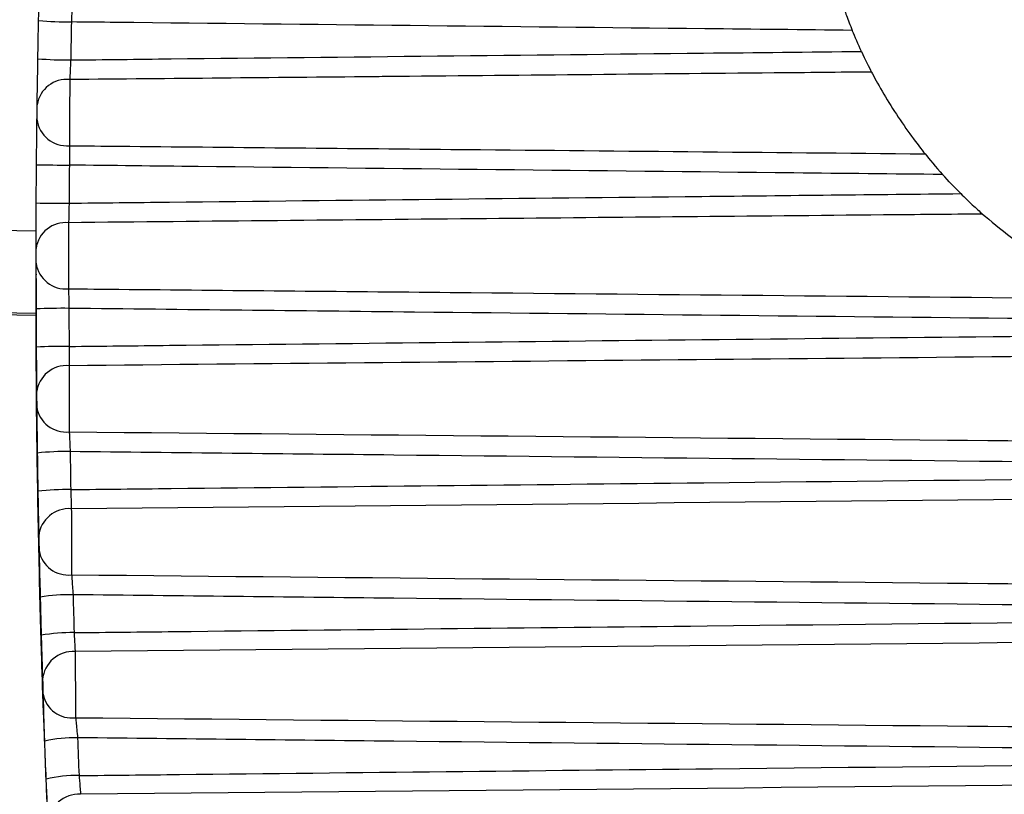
# Model space of a CAD drawing. Header units: millimetres. Extents: x -117 to 444, y -157 to 472.
# Tile 103 of 160: x 285.08 to 288.08, y 121.68 to 124.04. Entities that reach past the tile are written whole.
import ezdxf

# ---------------------------------------------------------------- set-up
doc = ezdxf.new("R2010")
doc.units = ezdxf.units.MM

msp = doc.modelspace()

# ---------------------------------------------------------------- linework, layer by layer
at = {"color": 7, "linetype": 'Continuous', "lineweight": 25}
for p, q in [((284.6021, 123.409), (285.1268, 123.3998)), ((285.1266, 123.2683), (285.1266, 123.2662)), ((285.1273, 123.1482), (284.4792, 123.1595)), ((284.4792, 123.1549), (285.1273, 123.1436)), ((285.1267, 123.1436), (285.1268, 123.1317)), ((285.1492, 121.9435), (285.1495, 121.9262)), ((285.1495, 121.9371), (285.1495, 121.9262))]:
    msp.add_line(p, q, dxfattribs=at)
for centre, radius, start, end in [((285.2321, 125.1576), 1.121, 265.001, 270.1173), ((285.2315, 125.3337), 1.413, 265.9706, 270.0282), ((285.2197, 123.7708), 0.0906, 83.9354, 171.4333), ((285.2204, 123.7506), 0.0915, 186.6383, 275.1633), ((285.2477, 128.6998), 5.0995, 268.656, 269.7796), ((285.7427, 218.5134), 95.0304, 269.628907, 269.689199), ((285.217, 123.3343), 0.0911, 84.4711, 172.4855), ((285.2168, 123.3141), 0.0909, 187.6979, 275.6778), ((285.2073, 121.1707), 1.9934, 89.4402, 92.3152), ((285.2108, 121.5919), 1.4562, 89.3507, 93.287), ((285.2194, 122.8979), 0.0917, 84.9825, 173.5253), ((285.2181, 122.8777), 0.0904, 188.7706, 276.2162), ((285.2175, 121.8912), 0.8367, 89.1072, 95.9653), ((285.2199, 121.8863), 0.7257, 89.0209, 96.9316), ((285.2268, 122.4617), 0.0922, 85.4696, 174.5533), ((285.2244, 122.4415), 0.0898, 189.857, 276.7784), ((285.228, 121.7594), 0.5323, 88.7885, 99.5933), ((285.2315, 121.6901), 0.4861, 88.7074, 100.5497), ((285.2391, 122.0259), 0.0928, 85.9321, 175.57), ((285.2357, 122.0055), 0.0893, 190.9579, 277.3639), ((285.2428, 121.4633), 0.3927, 88.4914, 103.1866), ((285.2474, 121.3732), 0.3677, 88.4174, 104.129), ((285.2565, 121.5905), 0.0933, 86.3701, 176.5757)]:
    msp.add_arc(centre, radius, start, end, dxfattribs=at)
for points in [[(285.1344, 124.0408), (285.1355, 124.0945), (285.1367, 124.1459), (285.1375, 124.1779)], [(285.1323, 123.9242), (285.1329, 123.9631), (285.1337, 124.0019), (285.1344, 124.0408)], [(285.2344, 124.0365), (285.2336, 123.9979), (285.2329, 123.9593), (285.2322, 123.9207)], [(287.6399, 123.9466), (287.6301, 123.9678), (287.6208, 123.9893), (287.612, 124.0109)], [(287.6399, 123.9466), (287.6512, 123.9223), (287.6631, 123.8985), (287.6708, 123.8839)], [(285.1301, 123.7843), (285.1306, 123.818), (285.1313, 123.8705), (285.1323, 123.9242)], [(285.1281, 123.6017), (285.1285, 123.6554), (285.1291, 123.7072), (285.1295, 123.74)], [(287.8336, 123.6348), (287.8461, 123.6191), (287.8664, 123.5947), (287.8871, 123.5717)], [(285.1272, 123.4849), (285.1275, 123.5238), (285.1277, 123.5628), (285.1281, 123.6017)], [(285.2281, 123.6003), (285.2277, 123.5617), (285.2274, 123.523), (285.2272, 123.4843)], [(287.9425, 123.5135), (287.9235, 123.5324), (287.9051, 123.5518), (287.8871, 123.5717)], [(285.1267, 123.3463), (285.1268, 123.3792), (285.1269, 123.4312), (285.1272, 123.4849)], [(285.1268, 123.1625), (285.1266, 123.2162), (285.1266, 123.2685), (285.1266, 123.302)], [(285.2268, 123.164), (285.2269, 123.1253), (285.227, 123.0867), (285.2273, 123.048)], [(285.1273, 123.0457), (285.127, 123.0846), (285.1269, 123.1236), (285.1268, 123.1625)], [(285.1268, 123.1317), (285.1269, 123.0927), (285.127, 123.0538), (285.1273, 123.0149)], [(285.1283, 122.9083), (285.128, 122.9405), (285.1276, 122.992), (285.1273, 123.0457)], [(285.1273, 123.0149), (285.1276, 122.9612), (285.128, 122.9093), (285.1283, 122.8766)], [(288.8239, 123.0233), (287.6251, 123.012), (286.4263, 123.0007), (285.2274, 122.9893)], [(285.1305, 122.7233), (285.1297, 122.777), (285.1291, 122.8297), (285.1288, 122.864)], [(285.1288, 122.8323), (285.1291, 122.7986), (285.1297, 122.7461), (285.1305, 122.6924)], [(285.1324, 122.6067), (285.1317, 122.6456), (285.1311, 122.6844), (285.1305, 122.7233)], [(285.2305, 122.7277), (285.2311, 122.6891), (285.2317, 122.6505), (285.2323, 122.6119)], [(285.1305, 122.6924), (285.1311, 122.6535), (285.1317, 122.6147), (285.1324, 122.5758)], [(285.135, 122.4705), (285.1343, 122.502), (285.1333, 122.553), (285.1324, 122.6067)], [(285.1324, 122.5758), (285.1333, 122.5221), (285.1343, 122.4707), (285.135, 122.4387)], [(285.1393, 122.2843), (285.1379, 122.338), (285.1367, 122.3911), (285.1359, 122.4261)], [(285.1359, 122.3943), (285.1367, 122.3598), (285.1379, 122.3069), (285.1393, 122.2533)], [(285.1425, 122.168), (285.1414, 122.2068), (285.1403, 122.2455), (285.1393, 122.2843)], [(285.2393, 122.2916), (285.2403, 122.2531), (285.2413, 122.2146), (285.2425, 122.1761)], [(285.1393, 122.2533), (285.1403, 122.2145), (285.1414, 122.1757), (285.1425, 122.1369)], [(285.1466, 122.0331), (285.1456, 122.0637), (285.144, 122.1144), (285.1425, 122.168)], [(285.1425, 122.1369), (285.144, 122.0832), (285.1456, 122.0323), (285.1466, 122.001)], [(285.1532, 121.8456), (285.1512, 121.8993), (285.1493, 121.9529), (285.1481, 121.9885)], [(285.1481, 121.9565), (285.1493, 121.9213), (285.1512, 121.868), (285.1532, 121.8143)], [(285.1577, 121.7298), (285.1561, 121.7684), (285.1546, 121.807), (285.1532, 121.8456)], [(285.2531, 121.8559), (285.2545, 121.8175), (285.256, 121.7791), (285.2576, 121.7407)], [(285.1532, 121.8143), (285.1546, 121.7756), (285.1561, 121.737), (285.1577, 121.6983)], [(285.1633, 121.5961), (285.162, 121.626), (285.1598, 121.6761), (285.1577, 121.7298)], [(285.1577, 121.6983), (285.1598, 121.6447), (285.162, 121.5942), (285.1633, 121.5637)]]:
    msp.add_open_spline(points, degree=3, dxfattribs=at)
for points, knots in [([(285.2366, 124.0951), (285.2364, 124.0916), (285.2363, 124.0875), (285.2361, 124.083), (285.2358, 124.0766), (285.2356, 124.0691), (285.2353, 124.0613), (285.235, 124.0534), (285.2347, 124.0449), (285.2344, 124.0365)], [0, 0, 0, 0, 0.0000354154, 0.0000354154, 0.0000354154, 0.0000861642, 0.0000861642, 0.0000861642, 0.0001369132, 0.0001369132, 0.0001369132, 0.0001369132]), ([(287.5885, 124.0728), (287.5901, 124.0682), (287.5923, 124.0623), (287.5947, 124.0557), (287.5971, 124.0491), (287.5999, 124.0417), (287.6029, 124.034), (287.6057, 124.0266), (287.6089, 124.0187), (287.612, 124.0109)], [0, 0, 0, 0, 0.0000521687, 0.0000521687, 0.0000521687, 0.0001041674, 0.0001041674, 0.0001041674, 0.0001543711, 0.0001543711, 0.0001543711, 0.0001543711]), ([(287.612, 124.0109), (287.4625, 124.0125), (287.3129, 124.0141), (287.1634, 124.0157), (286.5651, 124.022), (285.9669, 124.0284), (285.3687, 124.0351), (285.324, 124.0355), (285.2792, 124.036), (285.2344, 124.0365)], [0, 0, 0, 0, 0.00089737, 0.00089737, 0.00089737, 0.004486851, 0.004486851, 0.004486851, 0.004755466, 0.004755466, 0.004755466, 0.004755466]), ([(285.2322, 123.9207), (285.334, 123.9218), (285.4358, 123.9229), (285.5376, 123.9241), (286.0783, 123.93), (286.6189, 123.9358), (287.1595, 123.9416), (287.3196, 123.9433), (287.4798, 123.945), (287.6399, 123.9466)], [0.000200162, 0.000200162, 0.000200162, 0.000200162, 0.000810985, 0.000810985, 0.000810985, 0.004054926, 0.004054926, 0.004054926, 0.005015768, 0.005015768, 0.005015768, 0.005015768]), ([(285.2322, 123.9207), (285.2319, 123.9148), (285.2316, 123.9088), (285.2313, 123.9031), (285.2309, 123.8949), (285.2305, 123.8869), (285.2301, 123.8798), (285.2298, 123.8726), (285.2295, 123.8662), (285.2292, 123.8609)], [0, 0, 0, 0, 0.0000354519, 0.0000354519, 0.0000354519, 0.0000862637, 0.0000862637, 0.0000862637, 0.0001370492, 0.0001370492, 0.0001370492, 0.0001370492]), ([(287.6708, 123.8839), (287.572, 123.883), (287.4733, 123.882), (287.3745, 123.8811), (286.9795, 123.8774), (286.5845, 123.8737), (286.1895, 123.87), (286.1776, 123.8699), (286.1657, 123.8697), (286.1537, 123.8696), (285.8456, 123.8667), (285.5374, 123.8638), (285.2292, 123.8609)], [0, 0, 0, 0, 0.000592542, 0.000592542, 0.000592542, 0.002962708, 0.002962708, 0.002962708, 0.003034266, 0.003034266, 0.003034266, 0.004883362, 0.004883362, 0.004883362, 0.004883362]), ([(287.6708, 123.8839), (287.6788, 123.8687), (287.6901, 123.8478), (287.7161, 123.803), (287.7309, 123.7788), (287.7769, 123.7084), (287.8109, 123.6632), (287.8336, 123.6348)], [0, 0, 0, 0, 0.25, 0.25, 0.5, 0.5, 1, 1, 1, 1]), ([(285.2292, 123.8609), (285.2291, 123.8365), (285.229, 123.7982), (285.2288, 123.7212), (285.2287, 123.6832), (285.2286, 123.6594)], [0, 0, 0, 0, 0.5, 0.5, 1, 1, 1, 1]), ([(285.1295, 123.74), (285.1295, 123.7407), (285.1295, 123.7414), (285.1296, 123.7423), (285.1296, 123.7445), (285.1296, 123.7471), (285.1297, 123.7499), (285.1297, 123.7528), (285.1297, 123.7559), (285.1298, 123.759), (285.1298, 123.7621), (285.1299, 123.7654), (285.1299, 123.7685), (285.1299, 123.7715), (285.13, 123.7746), (285.13, 123.7772), (285.13, 123.7799), (285.1301, 123.7823), (285.1301, 123.7843)], [0, 0, 0, 0, 0.0000068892, 0.0000068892, 0.0000068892, 0.0000260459, 0.0000260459, 0.0000260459, 0.000045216, 0.000045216, 0.000045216, 0.0000643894, 0.0000643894, 0.0000643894, 0.0000835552, 0.0000835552, 0.0000835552, 0.0001027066, 0.0001027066, 0.0001027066, 0.0001027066]), ([(285.2286, 123.6594), (285.2286, 123.6558), (285.2285, 123.6517), (285.2285, 123.6471), (285.2284, 123.6406), (285.2283, 123.633), (285.2283, 123.6251), (285.2282, 123.6172), (285.2281, 123.6087), (285.2281, 123.6003)], [0, 0, 0, 0, 0.0000353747, 0.0000353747, 0.0000353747, 0.0000861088, 0.0000861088, 0.0000861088, 0.0001368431, 0.0001368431, 0.0001368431, 0.0001368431]), ([(285.2286, 123.6594), (285.2794, 123.659), (285.3301, 123.6585), (285.3809, 123.658), (285.7173, 123.6548), (286.0536, 123.6516), (286.39, 123.6484), (286.8712, 123.6439), (287.3524, 123.6393), (287.8336, 123.6348)], [0.000200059, 0.000200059, 0.000200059, 0.000200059, 0.000504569, 0.000504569, 0.000504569, 0.002522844, 0.002522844, 0.002522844, 0.005410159, 0.005410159, 0.005410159, 0.005410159]), ([(287.8871, 123.5717), (287.736, 123.5733), (287.5848, 123.5749), (287.4337, 123.5765), (286.8291, 123.5829), (286.2245, 123.5894), (285.6199, 123.596), (285.4893, 123.5974), (285.3587, 123.5989), (285.2281, 123.6003)], [0, 0, 0, 0, 0.000906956, 0.000906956, 0.000906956, 0.00453478, 0.00453478, 0.00453478, 0.00531844, 0.00531844, 0.00531844, 0.00531844]), ([(285.2272, 123.4843), (285.329, 123.4855), (285.4308, 123.4866), (285.5326, 123.4877), (286.0731, 123.4936), (286.6136, 123.4995), (287.1541, 123.5052), (287.4169, 123.508), (287.6797, 123.5108), (287.9425, 123.5135)], [0.000200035, 0.000200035, 0.000200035, 0.000200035, 0.000810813, 0.000810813, 0.000810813, 0.004054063, 0.004054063, 0.004054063, 0.005630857, 0.005630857, 0.005630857, 0.005630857]), ([(287.9425, 123.5135), (287.9543, 123.5017), (287.966, 123.4904), (287.9891, 123.4689), (288.0001, 123.4591), (288.009, 123.4513)], [0, 0, 0, 0, 0.5, 0.5, 1, 1, 1, 1]), ([(285.2272, 123.4843), (285.2271, 123.4784), (285.2269, 123.4725), (285.2268, 123.4668), (285.2266, 123.4586), (285.2264, 123.4507), (285.2262, 123.4436), (285.2261, 123.4366), (285.2259, 123.4302), (285.2258, 123.425)], [0, 0, 0, 0, 0.0000353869, 0.0000353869, 0.0000353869, 0.0000861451, 0.0000861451, 0.0000861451, 0.000136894, 0.000136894, 0.000136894, 0.000136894]), ([(288.009, 123.4513), (287.9083, 123.4504), (287.8076, 123.4494), (287.7068, 123.4485), (287.304, 123.4447), (286.9012, 123.4409), (286.4984, 123.4371), (286.0742, 123.4331), (285.65, 123.4291), (285.2258, 123.425)], [0, 0, 0, 0, 0.000604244, 0.000604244, 0.000604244, 0.00302122, 0.00302122, 0.00302122, 0.005566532, 0.005566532, 0.005566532, 0.005566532]), ([(288.009, 123.4513), (288.0318, 123.4314), (288.0632, 123.4052), (288.1303, 123.3546), (288.1655, 123.3302), (288.2382, 123.2844), (288.275, 123.2633), (288.348, 123.2254), (288.3852, 123.208), (288.4193, 123.1936)], [0, 0, 0, 0, 0.25, 0.25, 0.5, 0.5, 0.75, 0.75, 1, 1, 1, 1]), ([(285.2258, 123.425), (285.2258, 123.4011), (285.2258, 123.3632), (285.2258, 123.2863), (285.2258, 123.2479), (285.2258, 123.2236)], [0, 0, 0, 0, 0.5, 0.5, 1, 1, 1, 1]), ([(285.1266, 123.302), (285.1266, 123.3027), (285.1266, 123.3035), (285.1266, 123.3043), (285.1266, 123.3065), (285.1266, 123.3092), (285.1266, 123.312), (285.1266, 123.3149), (285.1266, 123.318), (285.1267, 123.3212), (285.1267, 123.3243), (285.1267, 123.3275), (285.1267, 123.3306), (285.1267, 123.3337), (285.1267, 123.3366), (285.1267, 123.3393), (285.1267, 123.3419), (285.1267, 123.3443), (285.1267, 123.3463)], [0, 0, 0, 0, 0.0000068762, 0.0000068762, 0.0000068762, 0.0000260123, 0.0000260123, 0.0000260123, 0.000045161, 0.000045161, 0.000045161, 0.0000643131, 0.0000643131, 0.0000643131, 0.0000834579, 0.0000834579, 0.0000834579, 0.0001025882, 0.0001025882, 0.0001025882, 0.0001025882]), ([(285.1266, 123.2552), (285.1266, 123.1684), (285.127, 123.083), (285.1281, 122.9153), (285.129, 122.832), (285.1311, 122.6724), (285.1324, 122.5968), (285.1352, 122.4538), (285.1367, 122.386), (285.1397, 122.2646), (285.1411, 122.2101), (285.1439, 122.1138), (285.1451, 122.0729), (285.1483, 121.9739), (285.1495, 121.9381), (285.1495, 121.9371)], [0, 0, 0, 0, 0.125, 0.125, 0.25, 0.25, 0.375, 0.375, 0.5, 0.5, 0.625, 0.625, 0.75, 0.75, 1, 1, 1, 1]), ([(285.2258, 123.2236), (285.2768, 123.2232), (285.3278, 123.2227), (285.3789, 123.2222), (285.7152, 123.219), (286.0515, 123.2158), (286.3878, 123.2127), (287.065, 123.2063), (287.7421, 123.1999), (288.4193, 123.1936)], [0.000198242, 0.000198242, 0.000198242, 0.000198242, 0.0005045, 0.0005045, 0.0005045, 0.0025225, 0.0025225, 0.0025225, 0.006585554, 0.006585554, 0.006585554, 0.006585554]), ([(285.2258, 123.2236), (285.2258, 123.22), (285.2259, 123.2157), (285.2259, 123.2111), (285.226, 123.2045), (285.2261, 123.1969), (285.2263, 123.1889), (285.2264, 123.1809), (285.2266, 123.1724), (285.2268, 123.164)], [0, 0, 0, 0, 0.0000353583, 0.0000353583, 0.0000353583, 0.0000861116, 0.0000861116, 0.0000861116, 0.0001368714, 0.0001368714, 0.0001368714, 0.0001368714]), ([(288.6094, 123.1279), (288.454, 123.1295), (288.2987, 123.1311), (288.1433, 123.1327), (287.522, 123.1392), (286.9006, 123.1458), (286.2792, 123.1525), (285.9284, 123.1563), (285.5776, 123.1601), (285.2268, 123.164)], [0, 0, 0, 0, 0.000932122, 0.000932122, 0.000932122, 0.004660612, 0.004660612, 0.004660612, 0.006765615, 0.006765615, 0.006765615, 0.006765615]), ([(285.1495, 121.9262), (285.149, 121.9395), (285.148, 121.9666), (285.1407, 122.1916), (285.1327, 122.5294), (285.1277, 122.8699), (285.1271, 123.0801), (285.1269, 123.1436)], [0, 0, 0, 0, 0.221976, 0.450881, 0.679747, 0.903315, 1, 1, 1, 1]), ([(285.2273, 123.048), (285.3291, 123.0491), (285.4308, 123.0503), (285.5326, 123.0514), (286.0732, 123.0573), (286.6137, 123.0631), (287.1542, 123.0689), (287.7105, 123.0748), (288.2669, 123.0806), (288.8233, 123.0863)], [0.000200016, 0.000200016, 0.000200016, 0.000200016, 0.000810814, 0.000810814, 0.000810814, 0.004054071, 0.004054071, 0.004054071, 0.00739248, 0.00739248, 0.00739248, 0.00739248]), ([(285.2273, 123.048), (285.2273, 123.0421), (285.2273, 123.0362), (285.2273, 123.0305), (285.2273, 123.0224), (285.2273, 123.0145), (285.2273, 123.0075), (285.2274, 123.0006), (285.2274, 122.9943), (285.2274, 122.9893)], [0, 0, 0, 0, 0.0000353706, 0.0000353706, 0.0000353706, 0.0000861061, 0.0000861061, 0.0000861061, 0.0001368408, 0.0001368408, 0.0001368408, 0.0001368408]), ([(285.2274, 122.9893), (285.2275, 122.9659), (285.2276, 122.9283), (285.2277, 122.8513), (285.2278, 122.8127), (285.2279, 122.7879)], [0, 0, 0, 0, 0.5, 0.5, 1, 1, 1, 1]), ([(285.1288, 122.864), (285.1288, 122.8647), (285.1287, 122.8655), (285.1287, 122.8663), (285.1287, 122.8686), (285.1287, 122.8713), (285.1287, 122.8742), (285.1286, 122.8771), (285.1286, 122.8802), (285.1286, 122.8833), (285.1285, 122.8865), (285.1285, 122.8897), (285.1285, 122.8928), (285.1284, 122.8958), (285.1284, 122.8988), (285.1284, 122.9014), (285.1284, 122.904), (285.1283, 122.9064), (285.1283, 122.9083)], [0, 0, 0, 0, 0.0000068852, 0.0000068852, 0.0000068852, 0.000026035, 0.000026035, 0.000026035, 0.000045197, 0.000045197, 0.000045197, 0.0000643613, 0.0000643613, 0.0000643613, 0.0000835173, 0.0000835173, 0.0000835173, 0.0001026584, 0.0001026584, 0.0001026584, 0.0001026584]), ([(285.1283, 122.8766), (285.1283, 122.8759), (285.1283, 122.8751), (285.1283, 122.8743), (285.1284, 122.8721), (285.1284, 122.8695), (285.1284, 122.8667), (285.1284, 122.8638), (285.1285, 122.8607), (285.1285, 122.8576), (285.1285, 122.8544), (285.1286, 122.8512), (285.1286, 122.8481), (285.1286, 122.8451), (285.1287, 122.842), (285.1287, 122.8394), (285.1287, 122.8367), (285.1287, 122.8343), (285.1288, 122.8323)], [0, 0, 0, 0, 0.0000068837, 0.0000068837, 0.0000068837, 0.0000260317, 0.0000260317, 0.0000260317, 0.000045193, 0.000045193, 0.000045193, 0.0000643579, 0.0000643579, 0.0000643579, 0.0000835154, 0.0000835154, 0.0000835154, 0.0001026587, 0.0001026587, 0.0001026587, 0.0001026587]), ([(285.2279, 122.7879), (285.228, 122.7841), (285.2282, 122.7798), (285.2284, 122.7751), (285.2287, 122.7684), (285.229, 122.7607), (285.2293, 122.7527), (285.2297, 122.7447), (285.2301, 122.7361), (285.2305, 122.7277)], [0, 0, 0, 0, 0.0000353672, 0.0000353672, 0.0000353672, 0.0000861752, 0.0000861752, 0.0000861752, 0.0001370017, 0.0001370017, 0.0001370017, 0.0001370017]), ([(285.2279, 122.7879), (286.1191, 122.7795), (287.6656, 122.7649), (289.3759, 122.749), (291.1101, 122.7329), (292.189, 122.723), (293.1041, 122.7146)], [0, 0, 0, 0, 0.339457, 0.589044, 0.651441, 1, 1, 1, 1]), ([(290.7546, 122.6698), (290.7049, 122.6703), (290.6553, 122.6708), (290.6056, 122.6713), (289.1426, 122.686), (287.6796, 122.7011), (286.2166, 122.717), (285.8879, 122.7205), (285.5592, 122.7241), (285.2305, 122.7277)], [0.00518864, 0.00518864, 0.00518864, 0.00518864, 0.0054866, 0.0054866, 0.0054866, 0.01426515, 0.01426515, 0.01426515, 0.01623745, 0.01623745, 0.01623745, 0.01623745]), ([(285.2323, 122.6119), (285.3341, 122.613), (285.436, 122.6141), (285.5378, 122.6153), (286.0784, 122.6212), (286.619, 122.627), (287.1596, 122.6328), (287.9907, 122.6416), (288.8217, 122.6502), (289.6528, 122.6586), (289.8125, 122.6603), (289.9723, 122.6619), (290.132, 122.6635), (290.3395, 122.6656), (290.5471, 122.6677), (290.7546, 122.6698)], [0.0002001, 0.0002001, 0.0002001, 0.0002001, 0.00081099, 0.00081099, 0.00081099, 0.00405495, 0.00405495, 0.00405495, 0.00904143, 0.00904143, 0.00904143, 0.00999998, 0.00999998, 0.00999998, 0.01124524, 0.01124524, 0.01124524, 0.01124524]), ([(293.1061, 122.6277), (292.786, 122.6247), (290.162, 122.6004), (287.538, 122.5755), (285.2341, 122.5537)], [0, 0, 0, 0, 0.121975, 1, 1, 1, 1]), ([(285.2323, 122.6119), (285.2325, 122.606), (285.2326, 122.6001), (285.2328, 122.5944), (285.233, 122.5863), (285.2333, 122.5785), (285.2335, 122.5716), (285.2337, 122.5647), (285.2339, 122.5586), (285.2341, 122.5537)], [0, 0, 0, 0, 0.0000354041, 0.0000354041, 0.0000354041, 0.0000861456, 0.0000861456, 0.0000861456, 0.0001368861, 0.0001368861, 0.0001368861, 0.0001368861]), ([(285.2341, 122.5537), (285.2342, 122.5309), (285.2344, 122.4936), (285.2347, 122.4166), (285.2349, 122.3776), (285.235, 122.3523)], [0, 0, 0, 0, 0.5, 0.5, 1, 1, 1, 1]), ([(285.1359, 122.4261), (285.1359, 122.4269), (285.1359, 122.4277), (285.1359, 122.4285), (285.1358, 122.4308), (285.1358, 122.4336), (285.1357, 122.4365), (285.1356, 122.4394), (285.1356, 122.4426), (285.1355, 122.4457), (285.1354, 122.4489), (285.1354, 122.4521), (285.1353, 122.4551), (285.1352, 122.4582), (285.1352, 122.4611), (285.1351, 122.4637), (285.1351, 122.4663), (285.135, 122.4686), (285.135, 122.4705)], [0, 0, 0, 0, 0.000006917, 0.000006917, 0.000006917, 0.000026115, 0.000026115, 0.000026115, 0.0000453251, 0.0000453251, 0.0000453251, 0.0000645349, 0.0000645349, 0.0000645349, 0.0000837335, 0.0000837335, 0.0000837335, 0.0001029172, 0.0001029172, 0.0001029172, 0.0001029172]), ([(285.135, 122.4387), (285.135, 122.438), (285.135, 122.4372), (285.135, 122.4365), (285.1351, 122.4343), (285.1351, 122.4317), (285.1352, 122.4289), (285.1352, 122.426), (285.1353, 122.4229), (285.1354, 122.4198), (285.1354, 122.4167), (285.1355, 122.4134), (285.1356, 122.4103), (285.1356, 122.4072), (285.1357, 122.4042), (285.1358, 122.4015), (285.1358, 122.3988), (285.1359, 122.3963), (285.1359, 122.3943)], [0, 0, 0, 0, 0.0000069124, 0.0000069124, 0.0000069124, 0.0000261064, 0.0000261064, 0.0000261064, 0.0000453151, 0.0000453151, 0.0000453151, 0.0000645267, 0.0000645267, 0.0000645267, 0.0000837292, 0.0000837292, 0.0000837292, 0.0001029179, 0.0001029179, 0.0001029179, 0.0001029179]), ([(285.235, 122.3523), (285.2353, 122.3484), (285.2356, 122.3441), (285.2359, 122.3393), (285.2363, 122.3325), (285.2369, 122.3247), (285.2375, 122.3167), (285.238, 122.3086), (285.2386, 122.3), (285.2393, 122.2916)], [0, 0, 0, 0, 0.0000354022, 0.0000354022, 0.0000354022, 0.0000863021, 0.0000863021, 0.0000863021, 0.000137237, 0.000137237, 0.000137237, 0.000137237]), ([(285.235, 122.3523), (286.1239, 122.3439), (287.668, 122.3295), (289.3759, 122.3136), (291.1134, 122.2976), (292.1956, 122.2876), (293.114, 122.2792)], [0, 0, 0, 0, 0.33843, 0.587929, 0.650304, 1, 1, 1, 1]), ([(290.7546, 122.2338), (290.7049, 122.2343), (290.6553, 122.2348), (290.6056, 122.2353), (289.1426, 122.2501), (287.6796, 122.2652), (286.2166, 122.281), (285.8908, 122.2845), (285.565, 122.288), (285.2393, 122.2916)], [0.00518864, 0.00518864, 0.00518864, 0.00518864, 0.0054866, 0.0054866, 0.0054866, 0.01426515, 0.01426515, 0.01426515, 0.01621989, 0.01621989, 0.01621989, 0.01621989]), ([(285.2425, 122.1761), (285.3443, 122.1772), (285.4461, 122.1783), (285.548, 122.1795), (286.0888, 122.1854), (286.6297, 122.1912), (287.1705, 122.1969), (288.0266, 122.206), (288.8826, 122.2149), (289.7387, 122.2236), (289.899, 122.2252), (290.0592, 122.2268), (290.2194, 122.2284), (290.3978, 122.2303), (290.5762, 122.2321), (290.7546, 122.2338)], [0.0002003, 0.0002003, 0.0002003, 0.0002003, 0.00081134, 0.00081134, 0.00081134, 0.00405669, 0.00405669, 0.00405669, 0.0091933, 0.0091933, 0.0091933, 0.01015482, 0.01015482, 0.01015482, 0.0112252, 0.0112252, 0.0112252, 0.0112252]), ([(285.2425, 122.1761), (285.2428, 122.1702), (285.2431, 122.1643), (285.2434, 122.1586), (285.2438, 122.1506), (285.2443, 122.1428), (285.2447, 122.136), (285.2451, 122.1293), (285.2454, 122.1232), (285.2457, 122.1184)], [0, 0, 0, 0, 0.0000354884, 0.0000354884, 0.0000354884, 0.0000862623, 0.0000862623, 0.0000862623, 0.0001370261, 0.0001370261, 0.0001370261, 0.0001370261]), ([(293.116, 122.1926), (292.8415, 122.19), (290.2181, 122.1657), (287.5947, 122.1408), (285.2457, 122.1184)], [0, 0, 0, 0, 0.10463, 1, 1, 1, 1]), ([(285.2457, 122.1184), (285.2459, 122.0961), (285.2461, 122.0592), (285.2467, 121.9822), (285.247, 121.9428), (285.2472, 121.917)], [0, 0, 0, 0, 0.5, 0.5, 1, 1, 1, 1]), ([(285.1481, 121.9885), (285.1481, 121.9893), (285.1481, 121.9901), (285.148, 121.991), (285.148, 121.9934), (285.1479, 121.9962), (285.1478, 121.9991), (285.1477, 122.002), (285.1476, 122.0052), (285.1475, 122.0084), (285.1473, 122.0116), (285.1472, 122.0148), (285.1471, 122.0178), (285.147, 122.0209), (285.1469, 122.0238), (285.1469, 122.0264), (285.1468, 122.029), (285.1467, 122.0312), (285.1466, 122.0331)], [0, 0, 0, 0, 0.0000069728, 0.0000069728, 0.0000069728, 0.0000262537, 0.0000262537, 0.0000262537, 0.0000455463, 0.0000455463, 0.0000455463, 0.0000648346, 0.0000648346, 0.0000648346, 0.000084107, 0.000084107, 0.000084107, 0.0001033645, 0.0001033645, 0.0001033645, 0.0001033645]), ([(285.1466, 122.001), (285.1467, 122.0003), (285.1467, 121.9996), (285.1467, 121.9988), (285.1468, 121.9967), (285.1469, 121.9941), (285.147, 121.9913), (285.147, 121.9885), (285.1472, 121.9854), (285.1473, 121.9823), (285.1474, 121.9791), (285.1475, 121.9759), (285.1476, 121.9727), (285.1477, 121.9696), (285.1478, 121.9666), (285.1479, 121.9638), (285.148, 121.9611), (285.148, 121.9585), (285.1481, 121.9565)], [0, 0, 0, 0, 0.0000069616, 0.0000069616, 0.0000069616, 0.0000262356, 0.0000262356, 0.0000262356, 0.0000455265, 0.0000455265, 0.0000455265, 0.0000648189, 0.0000648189, 0.0000648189, 0.0000840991, 0.0000840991, 0.0000840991, 0.0001033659, 0.0001033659, 0.0001033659, 0.0001033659]), ([(285.2472, 121.917), (285.2475, 121.9131), (285.248, 121.9086), (285.2484, 121.9038), (285.2491, 121.8969), (285.2498, 121.889), (285.2506, 121.881), (285.2514, 121.8728), (285.2522, 121.8642), (285.2531, 121.8559)], [0, 0, 0, 0, 0.0000354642, 0.0000354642, 0.0000354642, 0.0000864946, 0.0000864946, 0.0000864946, 0.0001375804, 0.0001375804, 0.0001375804, 0.0001375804]), ([(285.2472, 121.917), (286.132, 121.9087), (287.672, 121.8943), (289.3759, 121.8786), (291.1167, 121.8626), (292.2022, 121.8526), (293.124, 121.8442)], [0, 0, 0, 0, 0.336983, 0.586552, 0.648945, 1, 1, 1, 1]), ([(290.7546, 121.7983), (290.7049, 121.7988), (290.6553, 121.7993), (290.6056, 121.7998), (289.1426, 121.8145), (287.6796, 121.8295), (286.2166, 121.8453), (285.8954, 121.8488), (285.5743, 121.8523), (285.2531, 121.8559)], [0.00518864, 0.00518864, 0.00518864, 0.00518864, 0.0054866, 0.0054866, 0.0054866, 0.01426515, 0.01426515, 0.01426515, 0.01619224, 0.01619224, 0.01619224, 0.01619224]), ([(285.2576, 121.7407), (285.3595, 121.7419), (285.4613, 121.743), (285.5632, 121.7441), (286.1044, 121.75), (286.6456, 121.7558), (287.1868, 121.7616), (288.0684, 121.7709), (288.95, 121.78), (289.8315, 121.7889), (289.9923, 121.7906), (290.1531, 121.7922), (290.3139, 121.7938), (290.4608, 121.7953), (290.6077, 121.7968), (290.7546, 121.7983)], [0.0002006, 0.0002006, 0.0002006, 0.0002006, 0.00081186, 0.00081186, 0.00081186, 0.0040593, 0.0040593, 0.0040593, 0.00934895, 0.00934895, 0.00934895, 0.01031368, 0.01031368, 0.01031368, 0.01119521, 0.01119521, 0.01119521, 0.01119521]), ([(293.1259, 121.7578), (292.8997, 121.7557), (290.2785, 121.7314), (287.6573, 121.7064), (285.2624, 121.6836)], [0, 0, 0, 0, 0.086314, 1, 1, 1, 1]), ([(285.2576, 121.7407), (285.2581, 121.7348), (285.2585, 121.7289), (285.259, 121.7233), (285.2597, 121.7153), (285.2603, 121.7076), (285.2609, 121.7009), (285.2614, 121.6942), (285.262, 121.6883), (285.2624, 121.6836)], [0, 0, 0, 0, 0.0000356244, 0.0000356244, 0.0000356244, 0.0000864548, 0.0000864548, 0.0000864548, 0.0001372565, 0.0001372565, 0.0001372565, 0.0001372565])]:
    msp.add_open_spline(points, degree=3, knots=knots, dxfattribs=at)

doc.saveas('drawing.dxf')
